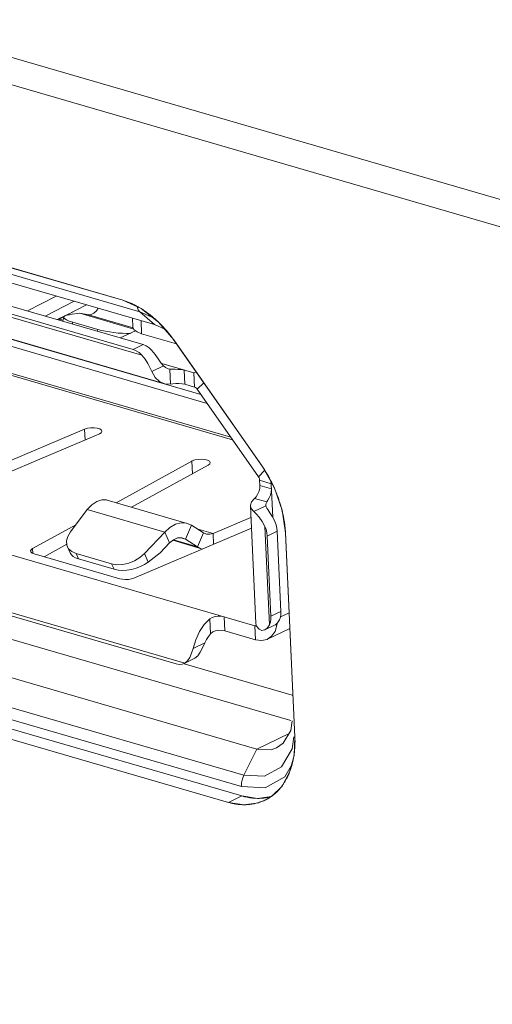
# Model space of a CAD drawing. Header units: millimetres. Extents: x 3925 to 5043, y -86 to 778.
# Tile 82 of 256: x 4532.72 to 4535.04, y 125.1 to 129.93. Entities that reach past the tile are written whole.
import ezdxf

# ---------------------------------------------------------------- set-up
doc = ezdxf.new("R2010")
doc.units = ezdxf.units.MM
doc.header["$LTSCALE"] = 46.255
for name, color, linetype in [('DISPLAY-PORTDXF_CONTINUOUS_LINE', 7, 'CONTINUOUS'), ('H30-IO-SHIELDXF_CONTINUOUS_LINE', 7, 'CONTINUOUS'), ('H30K-IO-LABEDXF_CONTINUOUS_LINE', 7, 'CONTINUOUS'), ('H30K-REAR-CODXF_CONTINUOUS_LINE', 7, 'CONTINUOUS'), ('LABEL-IO-H30DXF_CONTINUOUS_LINE', 7, 'CONTINUOUS')]:
    doc.layers.add(name, color=color, linetype=linetype)

msp = doc.modelspace()

# ---------------------------------------------------------------- linework, layer by layer
at = {"layer": 'DISPLAY-PORTDXF_CONTINUOUS_LINE', "color": 7, "linetype": 'Continuous', "lineweight": 0}
for p, q in [((4530.9269, 128.998), (4533.2803, 128.3135)), ((4530.9759, 129.0216), (4533.3293, 128.3371)), ((4533.3238, 128.285), (4530.885, 128.9943)), ((4530.9268, 128.8748), (4533.4314, 128.1463)), ((4531.8136, 128.5807), (4533.6432, 128.0486)), ((4531.8477, 128.6062), (4533.6121, 128.093)), ((4532.904, 128.5751), (4532.7621, 128.5021)), ((4532.8502, 128.4765), (4532.992, 128.5495)), ((4532.9539, 128.4807), (4533.0523, 128.5319)), ((4533.759, 127.8828), (4531.7158, 128.4771)), ((4532.9078, 128.4597), (4532.9858, 128.4973)), ((4532.9181, 128.4621), (4532.9405, 128.4738)), ((4532.9412, 128.4724), (4532.9361, 128.4515)), ((4532.9688, 128.4839), (4533.0186, 128.4906)), ((4533.2833, 128.4136), (4533.0186, 128.4906)), ((4533.0186, 128.4906), (4533.0624, 128.4833)), ((4533.2798, 128.42), (4533.0624, 128.4833)), ((4533.2767, 128.4666), (4533.2787, 128.4241)), ((4533.7679, 127.8701), (4531.7521, 128.4564)), ((4532.9181, 128.4621), (4532.9184, 128.4566)), ((4532.9373, 128.4565), (4532.9181, 128.4621)), ((4532.9821, 128.4381), (4532.9843, 128.4471)), ((4532.9843, 128.4471), (4533.1068, 128.4115)), ((4533.319, 128.4543), (4533.3219, 128.3905)), ((4533.1046, 128.4025), (4533.1068, 128.4115)), ((4533.2162, 128.37), (4533.2925, 128.4045)), ((4533.4931, 128.3407), (4533.3219, 128.3905)), ((4533.3293, 128.3371), (4533.2803, 128.3135)), ((4533.4294, 128.2326), (4533.3718, 128.2048)), ((4533.4203, 128.2439), (4533.5776, 128.1982)), ((4533.4523, 128.2183), (4533.4595, 128.2168)), ((4533.4595, 128.2168), (4533.4628, 128.1438)), ((4533.5336, 128.1427), (4533.5304, 128.2119)), ((4533.5776, 128.1982), (4533.5889, 128.2036)), ((4533.5808, 128.1289), (4533.5776, 128.1982)), ((4533.5808, 128.1289), (4533.5336, 128.1427)), ((4533.5945, 128.1183), (4533.6265, 128.1498)), ((4533.894, 127.6895), (4533.5945, 128.1183)), ((4532.1953, 127.5091), (4533.1131, 127.8982)), ((4533.0422, 127.9224), (4532.5837, 127.7279)), ((4533.0447, 127.8692), (4533.0422, 127.9224)), ((4533.1131, 127.8982), (4533.1155, 127.8993)), ((4530.9473, 127.8108), (4533.8771, 126.9586)), ((4533.568, 127.7659), (4533.1973, 127.562)), ((4533.2731, 127.54), (4533.648, 127.7462)), ((4533.5702, 127.767), (4533.568, 127.7659)), ((4533.568, 127.7659), (4533.5709, 127.7037)), ((4533.894, 127.6895), (4533.9243, 127.7195)), ((4533.9014, 127.6462), (4533.9002, 127.6716)), ((4533.957, 127.6551), (4533.9002, 127.6716)), ((4533.9581, 127.6297), (4533.9014, 127.6462)), ((4533.9555, 127.6648), (4533.957, 127.6551)), ((4533.9601, 127.6566), (4533.957, 127.6551)), ((4533.957, 127.6551), (4533.9646, 127.49)), ((4533.1537, 127.5747), (4533.5456, 127.4607)), ((4533.8757, 127.5829), (4533.9355, 127.5655)), ((4533.9299, 127.5503), (4533.9303, 127.5472)), ((4530.9525, 127.5262), (4533.5331, 126.7756)), ((4532.9733, 127.4184), (4533.056, 127.528)), ((4533.4355, 127.4176), (4533.056, 127.528)), ((4533.855, 127.5469), (4533.8815, 126.9698)), ((4533.9303, 127.5472), (4533.8712, 127.5187)), ((4530.996, 127.4976), (4533.4911, 126.7718)), ((4532.9996, 127.4533), (4532.7877, 127.3368)), ((4533.5657, 127.4515), (4533.5456, 127.4607)), ((4533.8576, 127.4898), (4533.6725, 127.4113)), ((4533.2841, 127.1924), (4533.86, 127.4366)), ((4533.4355, 127.4176), (4533.336, 127.3129)), ((4533.4355, 127.4176), (4533.4591, 127.3648)), ((4533.5657, 127.4515), (4533.5367, 127.3833)), ((4533.6249, 127.414), (4533.5657, 127.4515)), ((4533.5925, 127.4345), (4533.6725, 127.4113)), ((4533.6249, 127.414), (4533.5959, 127.3458)), ((4533.637, 127.4085), (4533.6249, 127.414)), ((4533.6725, 127.4113), (4533.6749, 127.3581)), ((4533.9485, 126.9637), (4533.9263, 127.4455)), ((4533.9868, 127.4216), (4533.9378, 127.398)), ((4534.0049, 127.0292), (4533.9868, 127.4216)), ((4532.8443, 127.2969), (4532.9554, 127.358)), ((4533.4121, 127.3153), (4533.4591, 127.3648)), ((4533.4748, 127.3776), (4533.616, 127.3365)), ((4533.4779, 127.3801), (4533.5959, 127.3458)), ((4533.5142, 127.3898), (4533.5367, 127.3833)), ((4533.5246, 127.3887), (4533.5367, 127.3833)), ((4533.5367, 127.3833), (4533.5959, 127.3458)), ((4533.9559, 127.0056), (4533.9378, 127.398)), ((4532.7877, 127.3368), (4532.7888, 127.3138)), ((4533.216, 127.1888), (4532.7951, 127.3112)), ((4532.9584, 127.3459), (4532.9556, 127.3538)), ((4532.9584, 127.3459), (4532.9717, 127.3161)), ((4533.0008, 127.3124), (4532.9796, 127.3219)), ((4533.0008, 127.3124), (4533.0126, 127.286)), ((4533.0008, 127.3124), (4533.175, 127.2618)), ((4533.336, 127.3129), (4533.3547, 127.2711)), ((4533.3547, 127.2711), (4533.4121, 127.3153)), ((4533.5959, 127.3458), (4533.616, 127.3365)), ((4533.0126, 127.286), (4533.1868, 127.2354)), ((4533.175, 127.2618), (4533.1868, 127.2354)), ((4534.0049, 127.0292), (4533.9559, 127.0056)), ((4534.0024, 127.0022), (4534.0416, 127.021)), ((4533.6557, 126.992), (4533.6591, 126.919)), ((4533.7291, 126.9334), (4533.7259, 127.0026)), ((4533.9856, 126.9703), (4533.9853, 126.9613)), ((4533.8803, 126.8894), (4533.7291, 126.9334)), ((4533.8837, 126.9618), (4533.8771, 126.9586)), ((4533.8803, 126.8894), (4533.8771, 126.9586)), ((4533.8771, 126.9586), (4533.8849, 126.9576)), ((4533.9257, 126.9385), (4533.9759, 126.9627)), ((4534.0451, 126.9439), (4533.939, 126.8928)), ((4533.9853, 126.9613), (4533.9776, 126.9636)), ((4533.6318, 126.8756), (4533.5741, 126.8478)), ((4533.5331, 126.7755), (4533.5792, 126.7977)), ((4533.5792, 126.7977), (4533.5821, 126.7992)), ((4533.5331, 126.7756), (4533.5303, 126.7741))]:
    msp.add_line(p, q, dxfattribs=at)
for points in [[(4533.0624, 128.4833), (4533.0751, 128.4842), (4533.0883, 128.4909), (4533.1006, 128.5028), (4533.1088, 128.5155)], [(4533.2787, 128.4241), (4533.279, 128.4214), (4533.2856, 128.4095)], [(4533.2856, 128.4095), (4533.3002, 128.3989), (4533.3219, 128.3905)], [(4533.3727, 128.3086), (4533.3591, 128.3213), (4533.3444, 128.3309), (4533.3293, 128.3371)], [(4533.2803, 128.3135), (4533.2954, 128.3073), (4533.3101, 128.2977), (4533.3238, 128.285)], [(4533.3718, 128.2048), (4533.363, 128.2241), (4533.3521, 128.2449), (4533.3388, 128.2662), (4533.3238, 128.285)], [(4533.3727, 128.3086), (4533.3891, 128.2885), (4533.4035, 128.2676), (4533.4167, 128.2484), (4533.4294, 128.2326)], [(4533.4294, 128.2326), (4533.4385, 128.2249), (4533.4486, 128.2196), (4533.4523, 128.2183)], [(4533.4314, 128.1463), (4533.4097, 128.1565), (4533.3883, 128.1766), (4533.3718, 128.2048)], [(4533.4595, 128.2168), (4533.4715, 128.216), (4533.4859, 128.2159), (4533.5017, 128.2157), (4533.517, 128.2146), (4533.5304, 128.2119)], [(4533.4628, 128.1438), (4533.435, 128.1453), (4533.4314, 128.1463)], [(4533.4628, 128.1438), (4533.4747, 128.145), (4533.4892, 128.146), (4533.5048, 128.1463), (4533.5202, 128.1453), (4533.5336, 128.1427)], [(4533.5945, 128.1183), (4533.5904, 128.1231), (4533.5857, 128.1267), (4533.5808, 128.1289)], [(4533.1276, 127.9126), (4533.1252, 127.918), (4533.1173, 127.9235), (4533.1049, 127.9274), (4533.0894, 127.9293), (4533.0725, 127.9291), (4533.0561, 127.9267), (4533.0422, 127.9224)], [(4533.1155, 127.8993), (4533.1242, 127.9052), (4533.1276, 127.9117), (4533.1276, 127.9126)], [(4533.658, 127.7583), (4533.6543, 127.765), (4533.6455, 127.7701), (4533.6323, 127.7737), (4533.6163, 127.7752), (4533.5994, 127.7745), (4533.5834, 127.7717), (4533.5702, 127.767)], [(4533.648, 127.7462), (4533.6557, 127.7523), (4533.658, 127.7583)], [(4533.8757, 127.5829), (4533.8831, 127.5907), (4533.8904, 127.602), (4533.8966, 127.6159), (4533.9005, 127.6311), (4533.9014, 127.6462)], [(4533.9002, 127.6716), (4533.8993, 127.6778), (4533.8972, 127.6839), (4533.894, 127.6895)], [(4533.9355, 127.5655), (4533.9411, 127.5736), (4533.9474, 127.585), (4533.9532, 127.5989), (4533.9571, 127.6142), (4533.9581, 127.6297)], [(4533.056, 127.528), (4533.0785, 127.5519), (4533.1026, 127.5682), (4533.127, 127.5763), (4533.1503, 127.5756), (4533.1537, 127.5747)], [(4533.855, 127.5469), (4533.855, 127.5503), (4533.8608, 127.5668), (4533.8757, 127.5829)], [(4533.9355, 127.5655), (4533.9317, 127.5594), (4533.93, 127.5533), (4533.9299, 127.5503)], [(4533.8712, 127.5187), (4533.8585, 127.534), (4533.855, 127.5469)], [(4533.9263, 127.4455), (4533.9134, 127.4697), (4533.8985, 127.4903), (4533.8838, 127.5069), (4533.8712, 127.5187)], [(4533.9753, 127.4691), (4533.9694, 127.4813), (4533.9631, 127.4926), (4533.9567, 127.5029), (4533.9505, 127.5123), (4533.9448, 127.5207), (4533.9398, 127.5284), (4533.9355, 127.5353), (4533.9323, 127.5415), (4533.9303, 127.5472)], [(4533.5456, 127.4607), (4533.5417, 127.4617), (4533.5154, 127.4633), (4533.4881, 127.4561), (4533.461, 127.4406), (4533.4355, 127.4176)], [(4533.9868, 127.4216), (4533.985, 127.4374), (4533.9812, 127.4534), (4533.9753, 127.4691)], [(4532.9556, 127.3538), (4532.9543, 127.3744), (4532.9602, 127.3963), (4532.9733, 127.4184)], [(4533.6725, 127.4113), (4533.6558, 127.4069), (4533.6397, 127.4079), (4533.637, 127.4085)], [(4533.9263, 127.4455), (4533.9322, 127.4298), (4533.9361, 127.4138), (4533.9378, 127.398)], [(4533.4591, 127.3648), (4533.4783, 127.3804), (4533.4986, 127.389), (4533.5185, 127.39), (4533.5246, 127.3887)], [(4532.7877, 127.3368), (4532.7807, 127.3315), (4532.7778, 127.3258), (4532.7778, 127.3246)], [(4532.7778, 127.3246), (4532.7794, 127.3202), (4532.7853, 127.3152), (4532.7951, 127.3112)], [(4532.9796, 127.3219), (4532.9642, 127.336), (4532.9584, 127.3459)], [(4533.336, 127.3129), (4533.3138, 127.2935), (4533.2875, 127.2774), (4533.2587, 127.2657), (4533.2292, 127.2589), (4533.2007, 127.2576), (4533.175, 127.2618)], [(4533.216, 127.1888), (4533.2287, 127.1862), (4533.2431, 127.1853), (4533.258, 127.1861), (4533.2721, 127.1886), (4533.2841, 127.1924)], [(4533.9975, 126.9873), (4534.002, 126.9999), (4534.0045, 127.014), (4534.0049, 127.0292)], [(4533.5741, 126.8478), (4533.5874, 126.8903), (4533.606, 126.9298), (4533.6292, 126.9643), (4533.6557, 126.992)], [(4533.6557, 126.992), (4533.6675, 126.9994), (4533.6818, 127.004), (4533.6973, 127.0059), (4533.7126, 127.0052), (4533.7259, 127.0026)], [(4533.8815, 126.9698), (4533.8851, 126.9569), (4533.8977, 126.9416)], [(4533.9559, 127.0056), (4533.9555, 126.9904), (4533.9531, 126.9763), (4533.9485, 126.9637)], [(4533.9759, 126.9627), (4533.9779, 126.9637), (4533.9879, 126.9722), (4533.9975, 126.9873)], [(4533.6591, 126.919), (4533.6705, 126.9283), (4533.6845, 126.934), (4533.7, 126.9365), (4533.7154, 126.936), (4533.7291, 126.9334)], [(4533.8977, 126.9416), (4533.9104, 126.9358), (4533.9243, 126.9378), (4533.9257, 126.9385)], [(4533.9257, 126.9385), (4533.9375, 126.9473), (4533.9485, 126.9637)], [(4533.9853, 126.9613), (4533.9757, 126.9308), (4533.959, 126.907), (4533.939, 126.8928)], [(4533.6318, 126.8756), (4533.6204, 126.8502), (4533.6091, 126.8285), (4533.5968, 126.8113), (4533.5821, 126.7992)], [(4533.6591, 126.919), (4533.6489, 126.9061), (4533.6397, 126.8915), (4533.6318, 126.8756)], [(4533.939, 126.8928), (4533.9365, 126.8916), (4533.9097, 126.8856), (4533.8803, 126.8894)], [(4533.5331, 126.7756), (4533.5467, 126.7867), (4533.5583, 126.8035), (4533.5672, 126.8241), (4533.5741, 126.8478)], [(4533.5303, 126.7741), (4533.5202, 126.7706), (4533.5061, 126.7693), (4533.4911, 126.7718)]]:
    msp.add_lwpolyline(points, dxfattribs=at)
for centre, major_axis, ratio, start_param, end_param in [((4533.0661, 128.4567), (0.125, -0.0151), 0.199219, 8.770349, 10.306238), ((4533.1886, 128.4211), (0.125, -0.0151), 0.199219, -2.260132, -0.86979), ((4533.0917, 127.354), (0.122, 0.0321), 0.539837, 3.230108, 3.874345), ((4533.2659, 127.3033), (0.122, 0.0321), 0.539837, -2.40884, -0.907857)]:
    msp.add_ellipse(centre, major_axis=major_axis, ratio=ratio, start_param=start_param, end_param=end_param, dxfattribs=at)
at = {"layer": 'H30-IO-SHIELDXF_CONTINUOUS_LINE', "color": 7, "linetype": 'Continuous', "lineweight": 0}
msp.add_line((4533.5298, 126.7725), (4534.0601, 126.6183), dxfattribs=at)
at = {"layer": 'H30K-IO-LABEDXF_CONTINUOUS_LINE', "color": 7, "linetype": 'Continuous', "lineweight": 0}
for p, q in [((4530.2752, 129.4138), (4533.2301, 128.5543)), ((4533.3132, 128.5171), (4533.3273, 128.5084)), ((4533.3978, 128.4535), (4533.4104, 128.4415)), ((4533.4772, 128.3635), (4533.9124, 127.7404)), ((4533.9671, 127.6445), (4533.9742, 127.6285)), ((4534.0072, 127.5345), (4534.0114, 127.5183)), ((4534.0271, 127.4133), (4534.0731, 126.4132)), ((4533.7476, 126.0924), (4530.383, 127.071))]:
    msp.add_line(p, q, dxfattribs=at)
for points in [[(4533.2301, 128.5543), (4533.2344, 128.553), (4533.2387, 128.5516), (4533.2431, 128.5502), (4533.2474, 128.5487), (4533.2518, 128.5471), (4533.2562, 128.5454), (4533.2605, 128.5436), (4533.2649, 128.5418), (4533.2693, 128.5399), (4533.2737, 128.5379), (4533.2781, 128.5359), (4533.2825, 128.5338), (4533.2869, 128.5316), (4533.2913, 128.5294), (4533.2957, 128.527), (4533.3001, 128.5247), (4533.3045, 128.5222), (4533.3089, 128.5197), (4533.3132, 128.5171)], [(4533.3273, 128.5084), (4533.3318, 128.5054), (4533.3363, 128.5024), (4533.3408, 128.4993), (4533.3453, 128.4961), (4533.3498, 128.4929), (4533.3543, 128.4896), (4533.3587, 128.4863), (4533.3632, 128.4829), (4533.3676, 128.4794), (4533.372, 128.4758), (4533.3763, 128.4723), (4533.3807, 128.4686), (4533.385, 128.4649), (4533.3893, 128.4612), (4533.3936, 128.4573), (4533.3978, 128.4535)], [(4533.4104, 128.4415), (4533.4133, 128.4387), (4533.4162, 128.4358), (4533.419, 128.433), (4533.4218, 128.4301), (4533.4246, 128.4271), (4533.4274, 128.4242), (4533.4302, 128.4212), (4533.4329, 128.4182), (4533.4357, 128.4152), (4533.4384, 128.4122), (4533.4411, 128.4091), (4533.4437, 128.4061)], [(4533.4437, 128.4061), (4533.4465, 128.4029), (4533.4491, 128.3997), (4533.4518, 128.3965), (4533.4544, 128.3933), (4533.4571, 128.3901), (4533.4597, 128.3868), (4533.4622, 128.3835), (4533.4648, 128.3802), (4533.4673, 128.3769), (4533.4698, 128.3736), (4533.4723, 128.3702), (4533.4747, 128.3668), (4533.4772, 128.3635)], [(4533.9124, 127.7404), (4533.9156, 127.7358), (4533.9188, 127.7311), (4533.9219, 127.7263), (4533.925, 127.7215), (4533.9281, 127.7166), (4533.9312, 127.7117), (4533.9342, 127.7068), (4533.9371, 127.7018), (4533.9401, 127.6967), (4533.943, 127.6917), (4533.9458, 127.6866), (4533.9486, 127.6814), (4533.9514, 127.6762), (4533.9541, 127.671), (4533.9568, 127.6658), (4533.9594, 127.6605), (4533.962, 127.6552), (4533.9646, 127.6499), (4533.9671, 127.6445)], [(4533.9742, 127.6285), (4533.9757, 127.6252), (4533.9771, 127.6219), (4533.9785, 127.6186), (4533.9798, 127.6153), (4533.9812, 127.612), (4533.9825, 127.6086), (4533.9838, 127.6053), (4533.9851, 127.6019), (4533.9864, 127.5986), (4533.9877, 127.5952), (4533.9889, 127.5919)], [(4533.9889, 127.5919), (4533.9905, 127.5875), (4533.9921, 127.5831), (4533.9936, 127.5787), (4533.9951, 127.5743), (4533.9966, 127.5699), (4533.998, 127.5655), (4533.9994, 127.561), (4534.0008, 127.5566), (4534.0022, 127.5522), (4534.0035, 127.5478), (4534.0048, 127.5433), (4534.006, 127.5389), (4534.0072, 127.5345)], [(4534.0114, 127.5183), (4534.0127, 127.5127), (4534.014, 127.507), (4534.0153, 127.5014), (4534.0164, 127.4958), (4534.0176, 127.4902), (4534.0186, 127.4845), (4534.0196, 127.479), (4534.0206, 127.4734), (4534.0215, 127.4678), (4534.0223, 127.4623), (4534.0231, 127.4567), (4534.0238, 127.4512), (4534.0245, 127.4457), (4534.025, 127.4403), (4534.0256, 127.4348), (4534.026, 127.4294), (4534.0264, 127.424), (4534.0268, 127.4186), (4534.0271, 127.4133)], [(4534.0731, 126.4132), (4534.0733, 126.4084), (4534.0734, 126.4036), (4534.0735, 126.3988), (4534.0736, 126.394), (4534.0736, 126.3892), (4534.0735, 126.3844), (4534.0734, 126.3796), (4534.0733, 126.3749), (4534.0731, 126.3701), (4534.0729, 126.3654), (4534.0726, 126.3607), (4534.0722, 126.356), (4534.0719, 126.3514), (4534.0714, 126.3467), (4534.071, 126.3421), (4534.0704, 126.3374)], [(4534.0677, 126.3181), (4534.0671, 126.3147), (4534.0665, 126.3113), (4534.0659, 126.3079), (4534.0652, 126.3045), (4534.0645, 126.3012), (4534.0638, 126.2978), (4534.0631, 126.2945), (4534.0623, 126.2912), (4534.0615, 126.2878), (4534.0607, 126.2846), (4534.0599, 126.2813), (4534.059, 126.278)], [(4534.0704, 126.3374), (4534.0701, 126.335), (4534.0698, 126.3326), (4534.0695, 126.3302), (4534.0692, 126.3277), (4534.0688, 126.3253), (4534.0685, 126.3229), (4534.0681, 126.3205), (4534.0677, 126.3181)], [(4534.0487, 126.2457), (4534.0477, 126.2432), (4534.0468, 126.2408), (4534.0458, 126.2383), (4534.0448, 126.2359), (4534.0438, 126.2334), (4534.0428, 126.231), (4534.0418, 126.2286), (4534.0407, 126.2262), (4534.0396, 126.2238)], [(4534.059, 126.278), (4534.0582, 126.275), (4534.0573, 126.272), (4534.0565, 126.269), (4534.0556, 126.2661), (4534.0546, 126.2631), (4534.0537, 126.2602), (4534.0527, 126.2573), (4534.0518, 126.2543), (4534.0508, 126.2515), (4534.0497, 126.2486), (4534.0487, 126.2457)], [(4534.0396, 126.2238), (4534.0379, 126.2202), (4534.0362, 126.2166), (4534.0345, 126.213), (4534.0327, 126.2095), (4534.0308, 126.206), (4534.0289, 126.2026), (4534.027, 126.1992), (4534.0251, 126.1958), (4534.0231, 126.1925), (4534.0211, 126.1892), (4534.019, 126.186), (4534.0169, 126.1828), (4534.0148, 126.1796), (4534.0126, 126.1765), (4534.0104, 126.1734)], [(4533.9929, 126.1522), (4533.9912, 126.1503), (4533.9894, 126.1485), (4533.9876, 126.1466), (4533.9858, 126.1448), (4533.9835, 126.1426), (4533.9811, 126.1404), (4533.9788, 126.1382), (4533.9764, 126.1361), (4533.974, 126.134), (4533.9715, 126.132), (4533.969, 126.13), (4533.9665, 126.128), (4533.964, 126.1261), (4533.9615, 126.1242), (4533.9589, 126.1223)], [(4534.0104, 126.1734), (4534.0089, 126.1714), (4534.0073, 126.1694), (4534.0058, 126.1674), (4534.0043, 126.1654), (4534.0027, 126.1635), (4534.0011, 126.1615), (4533.9995, 126.1596), (4533.9979, 126.1577), (4533.9962, 126.1559), (4533.9946, 126.154), (4533.9929, 126.1522)], [(4533.9305, 126.1053), (4533.9255, 126.1029), (4533.9205, 126.1007), (4533.9154, 126.0985), (4533.9103, 126.0965), (4533.9051, 126.0946), (4533.8999, 126.0928), (4533.8946, 126.0911), (4533.8893, 126.0896), (4533.8839, 126.0882), (4533.8785, 126.087), (4533.873, 126.0858), (4533.8675, 126.0848), (4533.862, 126.0839), (4533.8564, 126.0831), (4533.8508, 126.0825), (4533.8452, 126.082), (4533.8395, 126.0816), (4533.8338, 126.0813), (4533.8281, 126.0812), (4533.8224, 126.0812), (4533.8166, 126.0813), (4533.8108, 126.0815)], [(4533.9589, 126.1223), (4533.9566, 126.1207), (4533.9543, 126.1192), (4533.952, 126.1177), (4533.9497, 126.1162), (4533.9474, 126.1147), (4533.945, 126.1133), (4533.9426, 126.1119), (4533.9402, 126.1105), (4533.9378, 126.1092), (4533.9354, 126.1079), (4533.933, 126.1066), (4533.9305, 126.1053)], [(4533.8108, 126.0815), (4533.8069, 126.0818), (4533.803, 126.0821), (4533.7991, 126.0824), (4533.7951, 126.0828), (4533.7912, 126.0833), (4533.7872, 126.0838), (4533.7833, 126.0844), (4533.7793, 126.0851), (4533.7754, 126.0858), (4533.7714, 126.0866), (4533.7674, 126.0874), (4533.7635, 126.0883), (4533.7595, 126.0892), (4533.7556, 126.0902), (4533.7516, 126.0913), (4533.7476, 126.0924)]]:
    msp.add_lwpolyline(points, dxfattribs=at)
at = {"layer": 'H30K-REAR-CODXF_CONTINUOUS_LINE', "color": 7, "linetype": 'Continuous', "lineweight": 0}
for p, q in [((4506.9998, 137.2163), (4587.8336, 113.7049)), ((4507.0932, 137.0549), (4587.927, 113.5436)), ((4530.3592, 129.3571), (4533.314, 128.4977)), ((4530.4309, 129.2944), (4533.3857, 128.4349)), ((4533.3056, 128.5082), (4533.314, 128.4977)), ((4533.314, 128.4977), (4533.3857, 128.4349)), ((4533.314, 128.4977), (4533.3837, 128.4664)), ((4533.3857, 128.4349), (4533.435, 128.4128)), ((4530.7661, 127.4502), (4534.0538, 126.494)), ((4533.8858, 126.3536), (4530.5212, 127.3322)), ((4533.8229, 126.226), (4530.4583, 127.2047)), ((4533.8108, 126.1702), (4530.4462, 127.1488)), ((4533.8858, 126.3536), (4534.0449, 126.4303)), ((4534.0674, 126.414), (4534.0602, 126.3555)), ((4533.8229, 126.226), (4533.8858, 126.3536)), ((4533.9573, 126.3501), (4533.8858, 126.3536)), ((4533.9837, 126.3592), (4533.9573, 126.3501)), ((4534.0163, 126.3823), (4533.9837, 126.3592)), ((4534.0602, 126.3555), (4534.0072, 126.2666)), ((4534.0072, 126.2666), (4533.9239, 126.2211)), ((4534.0555, 126.2719), (4534.023, 126.217)), ((4533.8157, 126.2079), (4533.8229, 126.226)), ((4533.9239, 126.2211), (4533.8229, 126.226)), ((4534.023, 126.217), (4533.9266, 126.1644)), ((4533.9266, 126.1644), (4533.8108, 126.1702))]:
    msp.add_line(p, q, dxfattribs=at)
for points in [[(4533.2999, 128.5231), (4533.2999, 128.5226), (4533.3056, 128.5082)], [(4534.0596, 126.4923), (4534.0539, 126.4453), (4534.0163, 126.3823)], [(4533.8108, 126.1702), (4533.8116, 126.1889), (4533.8157, 126.2079)]]:
    msp.add_lwpolyline(points, dxfattribs=at)
at = {"layer": 'LABEL-IO-H30DXF_CONTINUOUS_LINE', "color": 7, "linetype": 'Continuous', "lineweight": 0}
for p, q in [((4530.2752, 129.4139), (4533.23, 128.5544)), ((4533.23, 128.5544), (4533.3199, 128.5141)), ((4533.3199, 128.5141), (4533.405, 128.4478)), ((4533.405, 128.4478), (4533.4795, 128.3601)), ((4533.4795, 128.3601), (4533.9123, 127.7406)), ((4533.9123, 127.7406), (4533.9711, 127.6374)), ((4533.9711, 127.6374), (4534.0102, 127.5258)), ((4534.0102, 127.5258), (4534.027, 127.4134)), ((4534.027, 127.4134), (4534.073, 126.4133)), ((4533.7476, 126.0925), (4530.383, 127.0711)), ((4533.8129, 126.124), (4530.4483, 127.1026)), ((4533.8129, 126.124), (4530.4483, 127.1026)), ((4533.8129, 126.124), (4533.7476, 126.0925)), ((4533.8891, 126.1122), (4533.8129, 126.124)), ((4533.9584, 126.1219), (4533.8891, 126.1122)), ((4533.9584, 126.1219), (4533.9262, 126.1028)), ((4533.8238, 126.0808), (4533.7476, 126.0925))]:
    msp.add_line(p, q, dxfattribs=at)
for points in [[(4534.073, 126.4133), (4534.0687, 126.3221), (4534.0473, 126.2406)], [(4534.0473, 126.2406), (4534.0099, 126.1727), (4533.9584, 126.1219)], [(4533.8895, 126.1122), (4533.8778, 126.1126), (4533.8649, 126.1137), (4533.8519, 126.1153), (4533.8388, 126.1176), (4533.8268, 126.1203), (4533.8129, 126.124)], [(4533.9262, 126.1028), (4533.8953, 126.0907), (4533.8238, 126.0808)], [(4533.9355, 126.1161), (4533.9289, 126.115), (4533.9211, 126.1139), (4533.9132, 126.1131), (4533.9053, 126.1125), (4533.8984, 126.1123), (4533.8895, 126.1122)], [(4533.9573, 126.1212), (4533.9541, 126.1203), (4533.9509, 126.1194), (4533.9466, 126.1184), (4533.9433, 126.1176), (4533.94, 126.117), (4533.9355, 126.1161)]]:
    msp.add_lwpolyline(points, dxfattribs=at)

doc.saveas('drawing.dxf')
